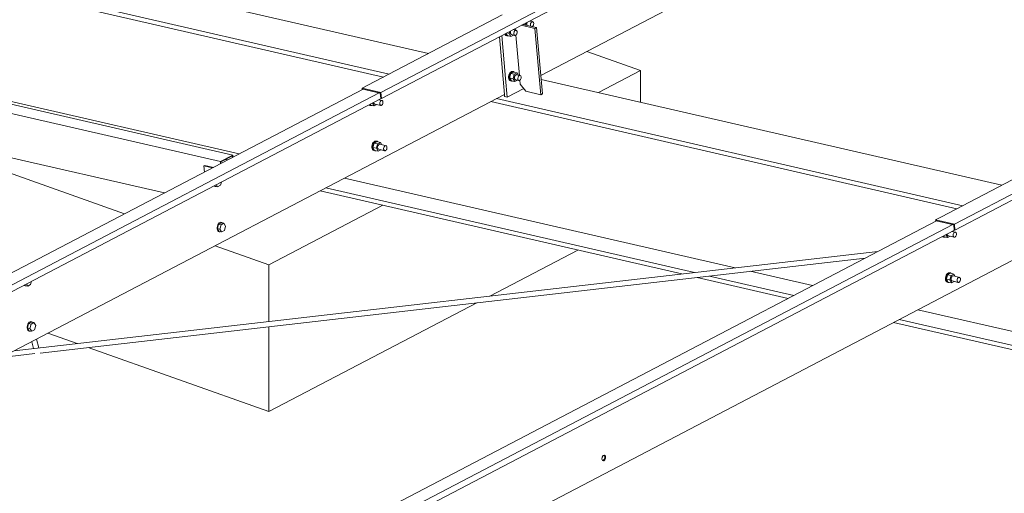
# Model space of a CAD drawing. Header units: millimetres. Extents: x 6879 to 7883, y 14059 to 14709.
# Tile 48 of 85: x 7142 to 7172, y 14336 to 14350. Entities that reach past the tile are written whole.
import ezdxf

# ---------------------------------------------------------------- set-up
doc = ezdxf.new("R2010")
doc.units = ezdxf.units.MM
doc.header["$LTSCALE"] = 10
doc.layers.add('PS_DIM', color=4, linetype='Continuous', lineweight=13)
doc.layers.add('PS_SOLID', color=7, linetype='Continuous', lineweight=30)

# ---------------------------------------------------------------- blocks, each defined once
blk = doc.blocks.new('uh')
at = {"layer": 'PS_SOLID', "color": 6, "linetype": 'Continuous', "lineweight": 13, "extrusion": (-1.11022e-16, 0.902689, 0.430295)}
for p, q in [((8207.243, 14366.912), (8250.593, 14389.567)), ((8207.26, 14366.727), (8250.61, 14389.382)), ((8224.899, 14362.86), (8268.249, 14385.515)), ((8224.915, 14362.675), (8268.265, 14385.33)), ((8212.166, 14367.433), (8217.087, 14370.005)), ((8210.98, 14369.298), (8206.848, 14367.139)), ((8211.702, 14368.993), (8211.719, 14369.057)), ((8211.744, 14369.055), (8211.74, 14369.033)), ((8211.75, 14369.074), (8211.744, 14369.055)), ((8211.923, 14369.09), (8211.825, 14369.112)), ((8211.868, 14369.102), (8211.853, 14369.127)), ((8211.86, 14369.05), (8211.87, 14369.067)), ((8211.87, 14369.067), (8211.882, 14369.081)), ((8211.882, 14369.081), (8211.896, 14369.09)), ((8211.896, 14369.09), (8211.91, 14369.093)), ((8211.91, 14369.093), (8211.923, 14369.09)), ((8211.934, 14369.081), (8211.923, 14369.09)), ((8211.943, 14369.068), (8211.934, 14369.081)), ((8211.949, 14369.05), (8211.943, 14369.068)), ((8211.194, 14368.727), (8211.21, 14368.791)), ((8211.235, 14368.789), (8211.231, 14368.767)), ((8211.231, 14368.767), (8211.231, 14368.746)), ((8211.242, 14368.808), (8211.235, 14368.789)), ((8211.414, 14368.824), (8211.316, 14368.847)), ((8211.34, 14368.742), (8211.344, 14368.764)), ((8211.359, 14368.837), (8211.344, 14368.861)), ((8211.344, 14368.764), (8211.351, 14368.784)), ((8211.351, 14368.784), (8211.361, 14368.802)), ((8211.361, 14368.802), (8211.374, 14368.815)), ((8211.374, 14368.815), (8211.387, 14368.824)), ((8211.387, 14368.824), (8211.401, 14368.827)), ((8211.401, 14368.827), (8211.414, 14368.824)), ((8211.426, 14368.815), (8211.414, 14368.824)), ((8211.435, 14368.802), (8211.426, 14368.815)), ((8211.44, 14368.784), (8211.435, 14368.802)), ((8211.442, 14368.764), (8211.44, 14368.784)), ((8211.44, 14368.743), (8211.442, 14368.764)), ((8211.628, 14369.01), (8211.702, 14368.993)), ((8211.707, 14368.986), (8211.702, 14368.993)), ((8211.74, 14369.033), (8211.74, 14369.012)), ((8211.74, 14369.012), (8211.743, 14368.993)), ((8211.743, 14368.993), (8211.75, 14368.978)), ((8211.75, 14368.978), (8211.752, 14368.975)), ((8211.848, 14369.008), (8211.852, 14369.03)), ((8211.848, 14368.987), (8211.848, 14369.008)), ((8211.852, 14368.968), (8211.848, 14368.987)), ((8211.852, 14369.03), (8211.86, 14369.05)), ((8211.859, 14368.953), (8211.852, 14368.968)), ((8211.861, 14368.95), (8211.859, 14368.953)), ((8211.905, 14368.94), (8211.909, 14368.942)), ((8211.909, 14368.942), (8211.922, 14368.953)), ((8211.922, 14368.953), (8211.934, 14368.969)), ((8211.934, 14368.969), (8211.943, 14368.988)), ((8211.943, 14368.988), (8211.948, 14369.009)), ((8211.948, 14369.009), (8211.95, 14369.03)), ((8211.95, 14369.03), (8211.949, 14369.05)), ((8211.064, 14368.715), (8211.076, 14368.688)), ((8211.076, 14368.688), (8211.095, 14368.668)), ((8211.085, 14368.712), (8211.083, 14368.725)), ((8211.099, 14368.683), (8211.085, 14368.712)), ((8211.095, 14368.668), (8211.118, 14368.657)), ((8211.097, 14368.732), (8211.139, 14368.664)), ((8211.118, 14368.662), (8211.099, 14368.683)), ((8211.141, 14368.652), (8211.118, 14368.662)), ((8211.118, 14368.657), (8211.141, 14368.652)), ((8211.12, 14368.744), (8211.194, 14368.727)), ((8211.139, 14368.664), (8211.248, 14368.639)), ((8211.141, 14368.652), (8211.166, 14368.652)), ((8211.166, 14368.652), (8211.175, 14368.655)), ((8211.248, 14368.639), (8211.194, 14368.727)), ((8211.231, 14368.746), (8211.235, 14368.727)), ((8211.235, 14368.727), (8211.242, 14368.712)), ((8211.242, 14368.712), (8211.252, 14368.701)), ((8211.248, 14368.639), (8211.327, 14368.68)), ((8211.252, 14368.701), (8211.264, 14368.695)), ((8211.264, 14368.695), (8211.373, 14368.67)), ((8211.34, 14368.722), (8211.34, 14368.742)), ((8211.343, 14368.702), (8211.34, 14368.722)), ((8211.35, 14368.687), (8211.343, 14368.702)), ((8211.361, 14368.676), (8211.35, 14368.687)), ((8211.373, 14368.67), (8211.361, 14368.676)), ((8211.373, 14368.67), (8211.387, 14368.67)), ((8211.387, 14368.67), (8211.401, 14368.676)), ((8211.401, 14368.676), (8211.414, 14368.687)), ((8211.414, 14368.687), (8211.425, 14368.703)), ((8211.425, 14368.703), (8211.434, 14368.722)), ((8211.434, 14368.722), (8211.44, 14368.743)), ((8211.242, 14367.539), (8211.219, 14367.514)), ((8211.268, 14367.555), (8211.242, 14367.539)), ((8211.331, 14367.542), (8211.243, 14367.496)), ((8211.265, 14367.534), (8211.291, 14367.55)), ((8211.294, 14367.561), (8211.268, 14367.555)), ((8211.291, 14367.55), (8211.317, 14367.556)), ((8211.318, 14367.555), (8211.294, 14367.561)), ((8211.317, 14367.556), (8211.33, 14367.553)), ((8211.341, 14367.55), (8211.318, 14367.555)), ((8211.33, 14367.553), (8211.341, 14367.55)), ((8211.439, 14367.517), (8211.331, 14367.542)), ((8211.362, 14367.535), (8211.341, 14367.55)), ((8211.186, 14367.443), (8211.178, 14367.403)), ((8211.178, 14367.403), (8211.178, 14367.363)), ((8211.178, 14367.363), (8211.185, 14367.328)), ((8211.185, 14367.328), (8211.198, 14367.298)), ((8211.199, 14367.481), (8211.186, 14367.443)), ((8211.198, 14367.298), (8211.217, 14367.278)), ((8211.219, 14367.514), (8211.199, 14367.481)), ((8211.201, 14367.397), (8211.209, 14367.438)), ((8211.201, 14367.358), (8211.201, 14367.397)), ((8211.208, 14367.322), (8211.201, 14367.358)), ((8211.208, 14367.362), (8211.243, 14367.496)), ((8211.208, 14367.362), (8211.262, 14367.274)), ((8211.208, 14367.362), (8211.317, 14367.337)), ((8211.221, 14367.293), (8211.208, 14367.322)), ((8211.209, 14367.438), (8211.222, 14367.475)), ((8211.217, 14367.278), (8211.241, 14367.267)), ((8211.24, 14367.272), (8211.221, 14367.293)), ((8211.222, 14367.475), (8211.242, 14367.508)), ((8211.264, 14367.262), (8211.24, 14367.272)), ((8211.241, 14367.267), (8211.264, 14367.262)), ((8211.242, 14367.508), (8211.265, 14367.534)), ((8211.351, 14367.471), (8211.243, 14367.496)), ((8211.262, 14367.274), (8211.371, 14367.249)), ((8211.264, 14367.262), (8211.289, 14367.262)), ((8211.289, 14367.262), (8211.298, 14367.265)), ((8211.317, 14367.337), (8211.351, 14367.471)), ((8211.371, 14367.249), (8211.317, 14367.337)), ((8211.351, 14367.471), (8211.398, 14367.496)), ((8211.358, 14367.399), (8211.354, 14367.377)), ((8211.354, 14367.377), (8211.354, 14367.357)), ((8211.354, 14367.357), (8211.358, 14367.337)), ((8211.365, 14367.419), (8211.358, 14367.399)), ((8211.358, 14367.337), (8211.365, 14367.322)), ((8211.376, 14367.437), (8211.365, 14367.419)), ((8211.365, 14367.322), (8211.375, 14367.311)), ((8211.371, 14367.249), (8211.45, 14367.291)), ((8211.375, 14367.311), (8211.387, 14367.305)), ((8211.388, 14367.45), (8211.376, 14367.437)), ((8211.387, 14367.305), (8211.496, 14367.28)), ((8211.402, 14367.459), (8211.388, 14367.45)), ((8211.398, 14367.496), (8211.439, 14367.517)), ((8211.416, 14367.462), (8211.402, 14367.459)), ((8211.429, 14367.459), (8211.416, 14367.462)), ((8211.537, 14367.434), (8211.429, 14367.459)), ((8211.482, 14367.447), (8211.439, 14367.517)), ((8211.463, 14367.353), (8211.467, 14367.374)), ((8211.463, 14367.332), (8211.463, 14367.353)), ((8211.466, 14367.313), (8211.463, 14367.332)), ((8211.473, 14367.297), (8211.466, 14367.313)), ((8211.467, 14367.374), (8211.474, 14367.394)), ((8211.483, 14367.286), (8211.473, 14367.297)), ((8211.474, 14367.394), (8211.484, 14367.412)), ((8211.496, 14367.28), (8211.483, 14367.286)), ((8211.484, 14367.412), (8211.497, 14367.425)), ((8211.496, 14367.28), (8211.509, 14367.28)), ((8211.497, 14367.425), (8211.51, 14367.434)), ((8211.509, 14367.28), (8211.523, 14367.286)), ((8211.51, 14367.434), (8211.524, 14367.437)), ((8211.523, 14367.286), (8211.537, 14367.297)), ((8211.524, 14367.437), (8211.537, 14367.434)), ((8211.549, 14367.426), (8211.537, 14367.434)), ((8211.537, 14367.297), (8211.548, 14367.313)), ((8211.548, 14367.313), (8211.557, 14367.332)), ((8211.557, 14367.412), (8211.549, 14367.426)), ((8211.563, 14367.395), (8211.557, 14367.412)), ((8211.557, 14367.332), (8211.563, 14367.353)), ((8211.565, 14367.374), (8211.563, 14367.395)), ((8211.563, 14367.353), (8211.565, 14367.374)), ((8206.695, 14367.015), (8202.123, 14364.625)), ((8206.848, 14367.139), (8206.668, 14367.044)), ((8207.243, 14366.912), (8206.668, 14367.044)), ((8206.668, 14367.044), (8206.671, 14367.003)), ((8206.689, 14367.012), (8206.689, 14367.017)), ((8206.689, 14367.017), (8207.226, 14366.893)), ((8180.301, 14352.846), (8207.194, 14366.901)), ((8180.318, 14352.651), (8207.254, 14366.728)), ((8182.609, 14351.987), (8211.049, 14366.849)), ((8207.283, 14366.665), (8207.178, 14366.689)), ((8207.219, 14366.625), (8207.23, 14366.642)), ((8207.226, 14366.893), (8207.24, 14366.731)), ((8207.23, 14366.642), (8207.242, 14366.656)), ((8207.24, 14366.731), (8207.26, 14366.727)), ((8207.242, 14366.656), (8207.256, 14366.665)), ((8207.26, 14366.727), (8207.243, 14366.912)), ((8207.256, 14366.665), (8207.27, 14366.668)), ((8207.27, 14366.668), (8207.283, 14366.665)), ((8207.294, 14366.656), (8207.283, 14366.665)), ((8207.303, 14366.643), (8207.294, 14366.656)), ((8207.308, 14366.625), (8207.303, 14366.643)), ((8206.88, 14366.533), (8206.886, 14366.526)), ((8206.886, 14366.526), (8206.909, 14366.515)), ((8206.909, 14366.521), (8206.892, 14366.539)), ((8206.932, 14366.51), (8206.909, 14366.521)), ((8206.909, 14366.515), (8206.932, 14366.51)), ((8206.914, 14366.55), (8206.931, 14366.522)), ((8206.931, 14366.522), (8207.039, 14366.497)), ((8206.932, 14366.51), (8206.958, 14366.51)), ((8206.958, 14366.51), (8206.967, 14366.514)), ((8206.982, 14366.586), (8206.985, 14366.585)), ((8206.985, 14366.585), (8206.986, 14366.588)), ((8207.039, 14366.497), (8206.985, 14366.585)), ((8207.023, 14366.607), (8207.023, 14366.605)), ((8207.023, 14366.605), (8207.026, 14366.586)), ((8207.026, 14366.586), (8207.033, 14366.57)), ((8207.033, 14366.57), (8207.044, 14366.559)), ((8207.039, 14366.497), (8207.119, 14366.539)), ((8207.044, 14366.559), (8207.056, 14366.553)), ((8207.056, 14366.553), (8207.241, 14366.511)), ((8207.208, 14366.583), (8207.212, 14366.605)), ((8207.208, 14366.562), (8207.208, 14366.583)), ((8207.212, 14366.543), (8207.208, 14366.562)), ((8207.212, 14366.605), (8207.219, 14366.625)), ((8207.219, 14366.528), (8207.212, 14366.543)), ((8207.229, 14366.517), (8207.219, 14366.528)), ((8207.241, 14366.511), (8207.229, 14366.517)), ((8207.241, 14366.511), (8207.255, 14366.511)), ((8207.255, 14366.511), (8207.269, 14366.517)), ((8207.269, 14366.517), (8207.282, 14366.528)), ((8207.282, 14366.528), (8207.294, 14366.544)), ((8207.294, 14366.544), (8207.303, 14366.563)), ((8207.303, 14366.563), (8207.308, 14366.584)), ((8207.31, 14366.605), (8207.308, 14366.625)), ((8207.308, 14366.584), (8207.31, 14366.605)), ((8207.086, 14365.419), (8207.059, 14365.414)), ((8207.11, 14365.414), (8207.086, 14365.419)), ((8206.977, 14365.301), (8206.97, 14365.261)), ((8206.97, 14365.261), (8206.97, 14365.222)), ((8206.97, 14365.222), (8206.977, 14365.186)), ((8206.991, 14365.339), (8206.977, 14365.301)), ((8206.977, 14365.186), (8206.99, 14365.157)), ((8206.99, 14365.157), (8207.009, 14365.136)), ((8207.01, 14365.372), (8206.991, 14365.339)), ((8206.993, 14365.256), (8207, 14365.296)), ((8206.993, 14365.217), (8206.993, 14365.256)), ((8207, 14365.181), (8206.993, 14365.217)), ((8207, 14365.22), (8207.034, 14365.355)), ((8207, 14365.296), (8207.014, 14365.334)), ((8207, 14365.22), (8207.054, 14365.132)), ((8207, 14365.22), (8207.108, 14365.195)), ((8207.013, 14365.152), (8207, 14365.181)), ((8207.009, 14365.136), (8207.032, 14365.125)), ((8207.034, 14365.398), (8207.01, 14365.372)), ((8207.032, 14365.131), (8207.013, 14365.152)), ((8207.014, 14365.334), (8207.033, 14365.367)), ((8207.055, 14365.12), (8207.032, 14365.131)), ((8207.032, 14365.125), (8207.055, 14365.12)), ((8207.033, 14365.367), (8207.057, 14365.392)), ((8207.059, 14365.414), (8207.034, 14365.398)), ((8207.122, 14365.401), (8207.034, 14365.355)), ((8207.143, 14365.33), (8207.034, 14365.355)), ((8207.054, 14365.132), (8207.162, 14365.107)), ((8207.055, 14365.12), (8207.081, 14365.12)), ((8207.057, 14365.392), (8207.082, 14365.408)), ((8207.081, 14365.12), (8207.09, 14365.124)), ((8207.082, 14365.408), (8207.109, 14365.414)), ((8207.108, 14365.195), (8207.143, 14365.33)), ((8207.162, 14365.107), (8207.108, 14365.195)), ((8207.109, 14365.414), (8207.121, 14365.411)), ((8207.133, 14365.409), (8207.11, 14365.414)), ((8207.121, 14365.411), (8207.133, 14365.409)), ((8207.231, 14365.376), (8207.122, 14365.401)), ((8207.153, 14365.393), (8207.133, 14365.409)), ((8207.143, 14365.33), (8207.19, 14365.355)), ((8207.15, 14365.257), (8207.146, 14365.236)), ((8207.146, 14365.236), (8207.146, 14365.215)), ((8207.146, 14365.215), (8207.149, 14365.196)), ((8207.149, 14365.196), (8207.156, 14365.18)), ((8207.157, 14365.278), (8207.15, 14365.257)), ((8207.156, 14365.18), (8207.167, 14365.169)), ((8207.167, 14365.295), (8207.157, 14365.278)), ((8207.162, 14365.107), (8207.242, 14365.149)), ((8207.18, 14365.309), (8207.167, 14365.295)), ((8207.167, 14365.169), (8207.179, 14365.163)), ((8207.179, 14365.163), (8207.364, 14365.121)), ((8207.193, 14365.317), (8207.18, 14365.309)), ((8207.19, 14365.355), (8207.231, 14365.376)), ((8207.207, 14365.32), (8207.193, 14365.317)), ((8207.22, 14365.317), (8207.207, 14365.32)), ((8207.406, 14365.275), (8207.22, 14365.317)), ((8207.274, 14365.305), (8207.231, 14365.376)), ((8207.331, 14365.193), (8207.335, 14365.215)), ((8207.331, 14365.172), (8207.331, 14365.193)), ((8207.335, 14365.153), (8207.331, 14365.172)), ((8207.335, 14365.215), (8207.342, 14365.235)), ((8207.342, 14365.138), (8207.335, 14365.153)), ((8207.342, 14365.235), (8207.353, 14365.253)), ((8207.352, 14365.127), (8207.342, 14365.138)), ((8207.364, 14365.121), (8207.352, 14365.127)), ((8207.353, 14365.253), (8207.365, 14365.266)), ((8207.364, 14365.121), (8207.378, 14365.121)), ((8207.365, 14365.266), (8207.379, 14365.275)), ((8207.378, 14365.121), (8207.392, 14365.127)), ((8207.379, 14365.275), (8207.393, 14365.278)), ((8207.392, 14365.127), (8207.405, 14365.138)), ((8207.393, 14365.278), (8207.406, 14365.275)), ((8207.405, 14365.138), (8207.416, 14365.154)), ((8207.417, 14365.266), (8207.406, 14365.275)), ((8207.416, 14365.154), (8207.425, 14365.173)), ((8207.426, 14365.253), (8207.417, 14365.266)), ((8207.425, 14365.173), (8207.431, 14365.194)), ((8207.431, 14365.235), (8207.426, 14365.253)), ((8207.433, 14365.215), (8207.431, 14365.235)), ((8207.431, 14365.194), (8207.433, 14365.215)), ((8228.636, 14365.246), (8224.504, 14363.087)), ((8202.123, 14364.625), (8196.255, 14361.559)), ((8224.504, 14363.087), (8224.323, 14362.992)), ((8224.899, 14362.86), (8224.323, 14362.992)), ((8224.323, 14362.992), (8224.327, 14362.951)), ((8197.957, 14348.794), (8224.85, 14362.849)), ((8200.265, 14347.935), (8228.704, 14362.798)), ((8224.351, 14362.963), (8213.911, 14357.507)), ((8224.345, 14362.96), (8224.344, 14362.965)), ((8224.344, 14362.965), (8224.882, 14362.841)), ((8224.882, 14362.841), (8224.896, 14362.679)), ((8224.915, 14362.675), (8224.899, 14362.86)), ((8197.974, 14348.6), (8224.909, 14362.676)), ((8224.536, 14362.481), (8224.542, 14362.474)), ((8224.542, 14362.474), (8224.565, 14362.463)), ((8224.565, 14362.469), (8224.548, 14362.487)), ((8224.588, 14362.458), (8224.565, 14362.469)), ((8224.565, 14362.463), (8224.588, 14362.458)), ((8224.569, 14362.499), (8224.587, 14362.47)), ((8224.587, 14362.47), (8224.695, 14362.445)), ((8224.588, 14362.458), (8224.613, 14362.458)), ((8224.613, 14362.458), (8224.623, 14362.462)), ((8224.638, 14362.534), (8224.641, 14362.534)), ((8224.641, 14362.534), (8224.642, 14362.536)), ((8224.695, 14362.445), (8224.641, 14362.534)), ((8224.678, 14362.556), (8224.678, 14362.553)), ((8224.678, 14362.553), (8224.682, 14362.534)), ((8224.682, 14362.534), (8224.689, 14362.518)), ((8224.689, 14362.518), (8224.699, 14362.507)), ((8224.695, 14362.445), (8224.775, 14362.487)), ((8224.699, 14362.507), (8224.712, 14362.502)), ((8224.712, 14362.502), (8224.897, 14362.459)), ((8224.938, 14362.613), (8224.834, 14362.637)), ((8224.864, 14362.531), (8224.868, 14362.553)), ((8224.864, 14362.51), (8224.864, 14362.531)), ((8224.867, 14362.491), (8224.864, 14362.51)), ((8224.874, 14362.476), (8224.867, 14362.491)), ((8224.868, 14362.553), (8224.875, 14362.573)), ((8224.885, 14362.465), (8224.874, 14362.476)), ((8224.875, 14362.573), (8224.885, 14362.591)), ((8224.885, 14362.591), (8224.898, 14362.604)), ((8224.897, 14362.459), (8224.885, 14362.465)), ((8224.896, 14362.679), (8224.915, 14362.675)), ((8224.897, 14362.459), (8224.911, 14362.459)), ((8224.898, 14362.604), (8224.911, 14362.613)), ((8224.911, 14362.613), (8224.925, 14362.616)), ((8224.911, 14362.459), (8224.924, 14362.465)), ((8224.924, 14362.465), (8224.938, 14362.476)), ((8224.925, 14362.616), (8224.938, 14362.613)), ((8224.95, 14362.604), (8224.938, 14362.613)), ((8224.938, 14362.476), (8224.949, 14362.492)), ((8224.949, 14362.492), (8224.958, 14362.511)), ((8224.959, 14362.591), (8224.95, 14362.604)), ((8224.958, 14362.511), (8224.964, 14362.532)), ((8224.964, 14362.573), (8224.959, 14362.591)), ((8224.966, 14362.553), (8224.964, 14362.573)), ((8224.964, 14362.532), (8224.966, 14362.553)), ((8196.255, 14361.559), (8181.953, 14354.085)), ((8224.626, 14361.209), (8224.625, 14361.17)), ((8224.633, 14361.249), (8224.626, 14361.209)), ((8224.647, 14361.287), (8224.633, 14361.249)), ((8224.666, 14361.32), (8224.647, 14361.287)), ((8224.648, 14361.165), (8224.649, 14361.204)), ((8224.649, 14361.204), (8224.656, 14361.244)), ((8224.656, 14361.168), (8224.69, 14361.303)), ((8224.656, 14361.244), (8224.67, 14361.282)), ((8224.689, 14361.346), (8224.666, 14361.32)), ((8224.67, 14361.282), (8224.689, 14361.315)), ((8224.715, 14361.362), (8224.689, 14361.346)), ((8224.689, 14361.315), (8224.712, 14361.34)), ((8224.778, 14361.349), (8224.69, 14361.303)), ((8224.798, 14361.278), (8224.69, 14361.303)), ((8224.712, 14361.34), (8224.738, 14361.357)), ((8224.741, 14361.367), (8224.715, 14361.362)), ((8224.738, 14361.357), (8224.764, 14361.362)), ((8224.766, 14361.362), (8224.741, 14361.367)), ((8224.764, 14361.362), (8224.777, 14361.359)), ((8224.764, 14361.144), (8224.798, 14361.278)), ((8224.789, 14361.357), (8224.766, 14361.362)), ((8224.777, 14361.359), (8224.789, 14361.357)), ((8224.886, 14361.324), (8224.778, 14361.349)), ((8224.809, 14361.342), (8224.789, 14361.357)), ((8224.798, 14361.278), (8224.846, 14361.303)), ((8224.805, 14361.205), (8224.801, 14361.184)), ((8224.801, 14361.184), (8224.801, 14361.163)), ((8224.812, 14361.226), (8224.805, 14361.205)), ((8224.823, 14361.243), (8224.812, 14361.226)), ((8224.835, 14361.257), (8224.823, 14361.243)), ((8224.849, 14361.265), (8224.835, 14361.257)), ((8224.846, 14361.303), (8224.886, 14361.324)), ((8224.863, 14361.268), (8224.849, 14361.265)), ((8224.876, 14361.266), (8224.863, 14361.268)), ((8225.061, 14361.223), (8224.876, 14361.266)), ((8224.929, 14361.253), (8224.886, 14361.324)), ((8224.991, 14361.163), (8224.998, 14361.183)), ((8224.998, 14361.183), (8225.008, 14361.201)), ((8225.008, 14361.201), (8225.021, 14361.214)), ((8225.021, 14361.214), (8225.034, 14361.223)), ((8225.034, 14361.223), (8225.048, 14361.226)), ((8225.048, 14361.226), (8225.061, 14361.223)), ((8225.073, 14361.215), (8225.061, 14361.223)), ((8225.081, 14361.201), (8225.073, 14361.215)), ((8225.087, 14361.184), (8225.081, 14361.201)), ((8225.089, 14361.163), (8225.087, 14361.184)), ((8224.625, 14361.17), (8224.632, 14361.134)), ((8224.632, 14361.134), (8224.646, 14361.105)), ((8224.646, 14361.105), (8224.665, 14361.084)), ((8224.655, 14361.129), (8224.648, 14361.165)), ((8224.669, 14361.1), (8224.655, 14361.129)), ((8224.656, 14361.168), (8224.71, 14361.08)), ((8224.656, 14361.168), (8224.764, 14361.144)), ((8224.665, 14361.084), (8224.688, 14361.073)), ((8224.688, 14361.079), (8224.669, 14361.1)), ((8224.711, 14361.068), (8224.688, 14361.079)), ((8224.688, 14361.073), (8224.711, 14361.068)), ((8224.71, 14361.08), (8224.818, 14361.055)), ((8224.711, 14361.068), (8224.736, 14361.068)), ((8224.736, 14361.068), (8224.745, 14361.072)), ((8224.818, 14361.055), (8224.764, 14361.144)), ((8224.801, 14361.163), (8224.805, 14361.144)), ((8224.805, 14361.144), (8224.812, 14361.128)), ((8224.812, 14361.128), (8224.822, 14361.117)), ((8224.818, 14361.055), (8224.898, 14361.097)), ((8224.822, 14361.117), (8224.834, 14361.112)), ((8224.834, 14361.112), (8225.02, 14361.069)), ((8224.987, 14361.142), (8224.991, 14361.163)), ((8224.987, 14361.121), (8224.987, 14361.142)), ((8224.99, 14361.102), (8224.987, 14361.121)), ((8224.997, 14361.086), (8224.99, 14361.102)), ((8225.007, 14361.075), (8224.997, 14361.086)), ((8225.02, 14361.069), (8225.007, 14361.075)), ((8225.02, 14361.069), (8225.033, 14361.069)), ((8225.033, 14361.069), (8225.047, 14361.075)), ((8225.047, 14361.075), (8225.061, 14361.086)), ((8225.061, 14361.086), (8225.072, 14361.102)), ((8225.072, 14361.102), (8225.081, 14361.121)), ((8225.081, 14361.121), (8225.087, 14361.142)), ((8225.087, 14361.142), (8225.089, 14361.163)), ((8213.911, 14357.507), (8199.609, 14350.033)), ((8214.089, 14355.74), (8214.058, 14355.694)), ((8214.129, 14355.75), (8214.089, 14355.74)), ((8214.114, 14355.746), (8214.135, 14355.725)), ((8214.158, 14355.72), (8214.129, 14355.75)), ((8214.135, 14355.725), (8214.14, 14355.668)), ((8214.163, 14355.663), (8214.158, 14355.72)), ((8214.058, 14355.694), (8214.049, 14355.633)), ((8214.049, 14355.633), (8214.067, 14355.587)), ((8214.122, 14355.622), (8214.065, 14355.592)), ((8214.067, 14355.587), (8214.104, 14355.576)), ((8214.118, 14355.611), (8214.082, 14355.582)), ((8214.104, 14355.576), (8214.142, 14355.606)), ((8214.14, 14355.668), (8214.118, 14355.611)), ((8214.142, 14355.606), (8214.163, 14355.663))]:
    blk.add_line(p, q, dxfattribs=at)
at = {"layer": 'PS_SOLID', "color": 3, "linetype": 'Continuous', "lineweight": 13, "extrusion": (-1.11022e-16, 0.902689, 0.430295)}
for p, q in [((8208.71, 14368.111), (8194.521, 14371.368)), ((8193.15, 14370.774), (8207.502, 14367.48)), ((8193.944, 14370.459), (8207.326, 14367.388)), ((8211.854, 14369.125), (8211.853, 14369.127)), ((8211.383, 14368.882), (8211.388, 14368.83)), ((8211.985, 14368.884), (8211.569, 14368.979)), ((8212.035, 14368.91), (8211.62, 14369.006)), ((8211.985, 14368.884), (8212.035, 14368.91)), ((8212.165, 14366.845), (8211.985, 14368.884)), ((8212.216, 14366.872), (8212.035, 14368.91)), ((8210.892, 14368.625), (8211.049, 14366.849)), ((8211.08, 14367.342), (8210.964, 14368.662)), ((8211.401, 14368.677), (8211.511, 14367.44)), ((8211.131, 14366.767), (8211.08, 14367.342)), ((8211.524, 14367.287), (8211.534, 14367.171)), ((8226.365, 14364.06), (8212.176, 14367.316)), ((8211.131, 14366.767), (8211.641, 14367.033)), ((8211.534, 14367.171), (8211.704, 14366.951)), ((8211.704, 14366.951), (8212.165, 14366.845)), ((8194.633, 14366.913), (8202.878, 14365.02)), ((8210.629, 14366.63), (8224.981, 14363.336)), ((8210.805, 14366.722), (8225.158, 14363.428)), ((8211.049, 14366.849), (8211.054, 14366.784)), ((8211.054, 14366.784), (8211.131, 14366.767)), ((8212.165, 14366.845), (8212.216, 14366.872)), ((8206.124, 14364.276), (8218.15, 14361.516)), ((8205.55, 14363.976), (8216.897, 14361.372)), ((8205.374, 14363.883), (8216.512, 14361.327)), ((8216.979, 14361.22), (8219.784, 14360.576)), ((8217.363, 14361.264), (8219.96, 14360.669)), ((8218.617, 14361.409), (8220.534, 14360.969)), ((8223.779, 14360.224), (8231.564, 14358.437)), ((8223.029, 14359.832), (8232.053, 14357.761)), ((8223.205, 14359.924), (8231.938, 14357.92))]:
    blk.add_line(p, q, dxfattribs=at)
at = {"layer": 'PS_SOLID', "color": 31, "linetype": 'Continuous', "lineweight": 13, "extrusion": (-1.11022e-16, 0.902689, 0.430295)}
for p, q in [((8202.687, 14364.985), (8185.684, 14368.887)), ((8185.986, 14367.169), (8200.581, 14363.82)), ((8194.599, 14366.554), (8198.195, 14365.729)), ((8198.195, 14365.729), (8202.306, 14364.785)), ((8202.306, 14364.785), (8202.687, 14364.985)), ((8202.676, 14364.959), (8202.32, 14364.773)), ((8202.471, 14364.852), (8202.53, 14364.839)), ((8202.68, 14364.917), (8202.676, 14364.959)), ((8202.693, 14364.923), (8202.687, 14364.985)), ((8202.311, 14364.724), (8202.306, 14364.785)), ((8202.32, 14364.773), (8202.324, 14364.731))]:
    blk.add_line(p, q, dxfattribs=at)
at = {"layer": 'PS_SOLID', "color": 7, "linetype": 'Continuous', "lineweight": 13, "extrusion": (-1.11022e-16, 0.902689, 0.430295)}
for p, q in [((8215.239, 14367.586), (8213.582, 14368.173)), ((8215.239, 14367.586), (8213.944, 14366.91)), ((8215.239, 14366.613), (8215.239, 14367.586)), ((8195.234, 14364.641), (8199.357, 14363.18)), ((8207.305, 14363.44), (8203.797, 14361.607)), ((8202.141, 14362.194), (8203.797, 14361.607)), ((8210.597, 14360.647), (8213.306, 14362.063)), ((8203.797, 14361.607), (8203.797, 14359.865)), ((8203.797, 14357.094), (8210.203, 14360.441)), ((8203.797, 14359.705), (8203.797, 14357.094)), ((8196.994, 14359.504), (8197.891, 14359.186)), ((8198.233, 14359.065), (8203.797, 14357.094))]:
    blk.add_line(p, q, dxfattribs=at)
at = {"layer": 'PS_SOLID', "color": 61, "linetype": 'Continuous', "lineweight": 13, "extrusion": (-1.11022e-16, 0.902689, 0.430295)}
for p, q in [((8201.827, 14364.668), (8201.796, 14364.652)), ((8201.796, 14364.652), (8202.058, 14364.591)), ((8201.796, 14364.652), (8201.812, 14364.463)), ((8202.089, 14364.608), (8201.827, 14364.668)), ((8202.109, 14364.039), (8202.122, 14364.025)), ((8202.122, 14364.025), (8202.145, 14364.014)), ((8202.129, 14364.05), (8202.144, 14364.026)), ((8202.144, 14364.026), (8202.22, 14364.009)), ((8202.145, 14364.014), (8202.17, 14364.014)), ((8202.17, 14364.014), (8202.179, 14364.018)), ((8202.22, 14364.009), (8202.179, 14364.076)), ((8202.22, 14364.009), (8202.308, 14364.055)), ((8202.308, 14364.055), (8202.335, 14364.157)), ((8202.206, 14362.76), (8202.205, 14362.721)), ((8202.205, 14362.721), (8202.212, 14362.685)), ((8202.213, 14362.8), (8202.206, 14362.76)), ((8202.247, 14362.859), (8202.213, 14362.724)), ((8202.227, 14362.838), (8202.213, 14362.8)), ((8202.213, 14362.724), (8202.266, 14362.636)), ((8202.289, 14362.707), (8202.213, 14362.724)), ((8202.246, 14362.871), (8202.227, 14362.838)), ((8202.269, 14362.896), (8202.246, 14362.871)), ((8202.335, 14362.905), (8202.247, 14362.859)), ((8202.324, 14362.841), (8202.247, 14362.859)), ((8202.295, 14362.913), (8202.269, 14362.896)), ((8202.289, 14362.707), (8202.324, 14362.841)), ((8202.343, 14362.619), (8202.289, 14362.707)), ((8202.321, 14362.918), (8202.295, 14362.913)), ((8202.334, 14362.915), (8202.321, 14362.918)), ((8202.324, 14362.841), (8202.412, 14362.887)), ((8202.346, 14362.913), (8202.334, 14362.915)), ((8202.412, 14362.887), (8202.335, 14362.905)), ((8202.366, 14362.898), (8202.346, 14362.913)), ((8202.466, 14362.799), (8202.412, 14362.887)), ((8202.431, 14362.665), (8202.466, 14362.799)), ((8202.212, 14362.685), (8202.226, 14362.656)), ((8202.226, 14362.656), (8202.245, 14362.635)), ((8202.245, 14362.635), (8202.268, 14362.624)), ((8202.266, 14362.636), (8202.343, 14362.619)), ((8202.268, 14362.624), (8202.293, 14362.624)), ((8202.293, 14362.624), (8202.302, 14362.628)), ((8202.343, 14362.619), (8202.431, 14362.665)), ((8196.261, 14360.983), (8196.274, 14360.969)), ((8196.274, 14360.969), (8196.297, 14360.958)), ((8196.281, 14360.994), (8196.296, 14360.97)), ((8196.296, 14360.97), (8196.373, 14360.953)), ((8196.297, 14360.958), (8196.323, 14360.958)), ((8196.323, 14360.958), (8196.332, 14360.962)), ((8196.331, 14361.02), (8196.373, 14360.953)), ((8196.373, 14360.953), (8196.461, 14360.999)), ((8196.461, 14360.999), (8196.487, 14361.101)), ((8196.365, 14359.744), (8196.358, 14359.704)), ((8196.358, 14359.704), (8196.358, 14359.665)), ((8196.358, 14359.665), (8196.364, 14359.629)), ((8196.399, 14359.803), (8196.365, 14359.668)), ((8196.379, 14359.782), (8196.365, 14359.744)), ((8196.365, 14359.668), (8196.419, 14359.58)), ((8196.365, 14359.668), (8196.442, 14359.651)), ((8196.398, 14359.815), (8196.379, 14359.782)), ((8196.421, 14359.84), (8196.398, 14359.815)), ((8196.487, 14359.849), (8196.399, 14359.803)), ((8196.476, 14359.785), (8196.399, 14359.803)), ((8196.447, 14359.857), (8196.421, 14359.84)), ((8196.442, 14359.651), (8196.476, 14359.785)), ((8196.473, 14359.862), (8196.447, 14359.857)), ((8196.486, 14359.859), (8196.473, 14359.862)), ((8196.476, 14359.785), (8196.564, 14359.831)), ((8196.498, 14359.857), (8196.486, 14359.859)), ((8196.564, 14359.831), (8196.487, 14359.849)), ((8196.518, 14359.842), (8196.498, 14359.857)), ((8196.618, 14359.743), (8196.564, 14359.831)), ((8196.583, 14359.609), (8196.618, 14359.743)), ((8196.364, 14359.629), (8196.378, 14359.6)), ((8196.378, 14359.6), (8196.397, 14359.579)), ((8196.397, 14359.579), (8196.42, 14359.568)), ((8196.419, 14359.58), (8196.495, 14359.563)), ((8196.42, 14359.568), (8196.445, 14359.568)), ((8196.442, 14359.651), (8196.495, 14359.563)), ((8196.445, 14359.568), (8196.455, 14359.572)), ((8196.495, 14359.563), (8196.583, 14359.609))]:
    blk.add_line(p, q, dxfattribs=at)
at = {"layer": 'PS_SOLID', "color": 241, "linetype": 'Continuous', "lineweight": 13, "extrusion": (-1.11022e-16, 0.902689, 0.430295)}
for p, q in [((8222.549, 14362.021), (8195.961, 14358.965)), ((8196.754, 14358.895), (8222.154, 14361.815)), ((8196.496, 14359.244), (8196.552, 14359.032)), ((8196.712, 14359.051), (8196.641, 14359.32)), ((8195.567, 14358.758), (8196.593, 14358.876))]:
    blk.add_line(p, q, dxfattribs=at)

msp = doc.modelspace()

# ---------------------------------------------------------------- block references
at = {"layer": 'PS_DIM'}
msp.add_blockref('uh', (-1054.126, -19.005), dxfattribs=at)

doc.saveas('drawing.dxf')
